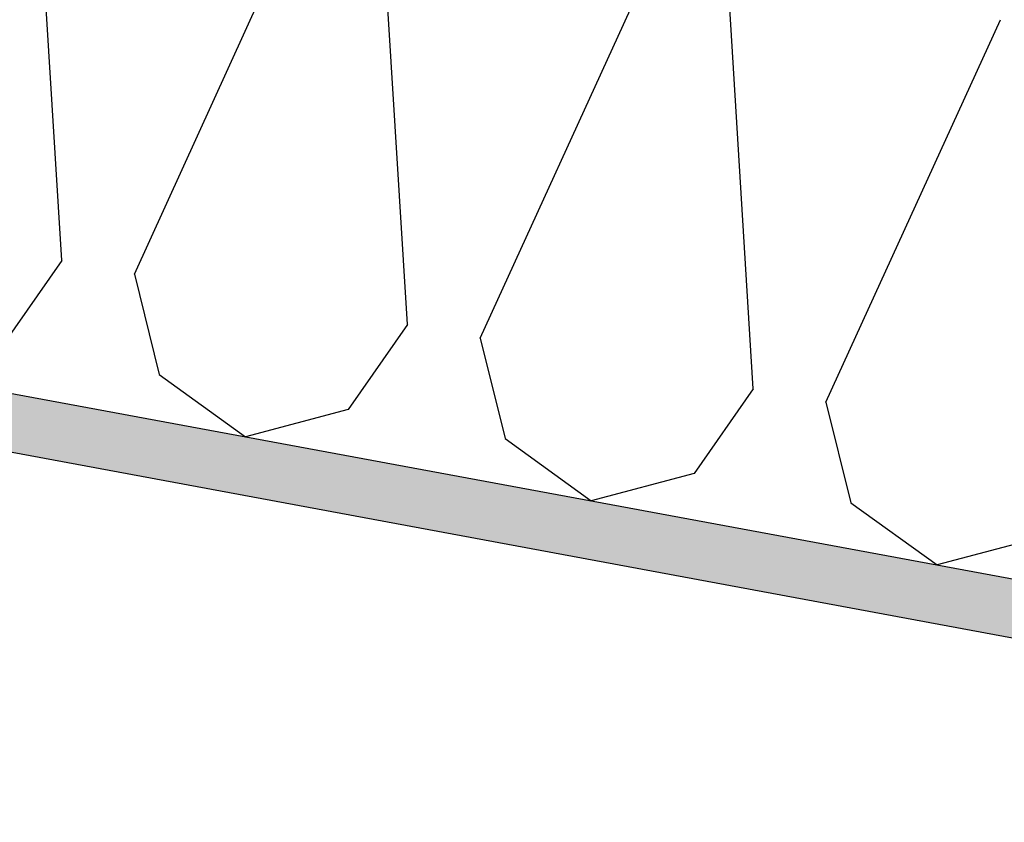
# Model space of a CAD drawing. Header units: millimetres. Extents: x -74465 to -41950, y -2141 to 15832.
# Tile 56 of 131: x -62905 to -62481, y 10710 to 11056. Entities that reach past the tile are written whole.
import ezdxf

# ---------------------------------------------------------------- set-up
doc = ezdxf.new("R2010")
doc.units = ezdxf.units.MM
doc.header["$LTSCALE"] = 0.5
doc.header["$MEASUREMENT"] = 0
doc.linetypes.add('PLINE', pattern=[0])
for name, color, linetype in [('26-- Yttertak (Skravur)(Nye konstruksjoner)', 7, 'Continuous'), ('26-- Yttertak(Nye konstruksjoner)', 7, 'Continuous'), ('261- Primærkonstruksjon (tak) (Skravur)(Nye konstruksjoner)', 7, 'Continuous'), ('261- Primærkonstruksjon (tak)(Nye konstruksjoner)', 7, 'Continuous')]:
    doc.layers.add(name, color=color, linetype=linetype)

# ---------------------------------------------------------------- blocks, each defined once
blk = doc.blocks.new('*X4')
at = {"layer": '26-- Yttertak (Skravur)(Nye konstruksjoner)', "linetype": 'PLINE'}
for p, q in [((-62887.27, 10952.54), (-62898.46, 11133.59)), ((-62855.92, 10946.73), (-62780.59, 11111.75)), ((-62738.06, 10924.89), (-62749.24, 11105.94)), ((-62706.71, 10919.07), (-62631.38, 11084.09)), ((-62588.84, 10897.23), (-62600.03, 11078.28)), ((-62557.49, 10891.42), (-62482.16, 11056.44)), ((-62887.27, 10952.54), (-62912.86, 10915.95)), ((-62855.92, 10946.73), (-62845.14, 10903.4)), ((-62738.06, 10924.89), (-62763.65, 10888.3)), ((-62706.71, 10919.07), (-62695.93, 10875.75)), ((-62845.14, 10903.4), (-62807.97, 10876.57)), ((-62588.84, 10897.23), (-62614.43, 10860.64)), ((-62557.49, 10891.42), (-62546.71, 10848.09)), ((-62763.65, 10888.3), (-62807.97, 10876.57)), ((-62695.93, 10875.75), (-62658.75, 10848.91)), ((-62614.43, 10860.64), (-62658.75, 10848.91)), ((-62546.71, 10848.09), (-62509.54, 10821.25)), ((-62465.21, 10832.99), (-62509.54, 10821.25))]:
    blk.add_line(p, q, dxfattribs=at)

msp = doc.modelspace()

# ---------------------------------------------------------------- hatches: boundary and pattern name
at = {"layer": '261- Primærkonstruksjon (tak) (Skravur)(Nye konstruksjoner)', "linetype": 'Continuous'}
h = msp.add_hatch(dxfattribs=at)
h.set_pattern_fill('Prikker_tett', color=256, style=0, pattern_type=2)
h.set_pattern_definition([(0, (0, 0), (0, 43.30127), [0, -25]), (0, (12.5, 21.65), (0, 43.30127), [0, -25])])
h.paths.add_polyline_path([(-61126.57, 10564.94), (-67556.57, 11756.67), (-67556.57, 11731.24), (-61126.57, 10539.51)])

# ---------------------------------------------------------------- linework, layer by layer
at = {"layer": '261- Primærkonstruksjon (tak)(Nye konstruksjoner)', "linetype": 'PLINE'}
for p, q in [((-67576.57, 11760.37), (-61126.57, 10564.94)), ((-67576.57, 11734.95), (-61901.57, 10683.15))]:
    msp.add_line(p, q, dxfattribs=at)

# ---------------------------------------------------------------- block references
at = {"layer": '26-- Yttertak(Nye konstruksjoner)'}
msp.add_blockref('*X4', (0, 0), dxfattribs=at)

doc.saveas('drawing.dxf')
